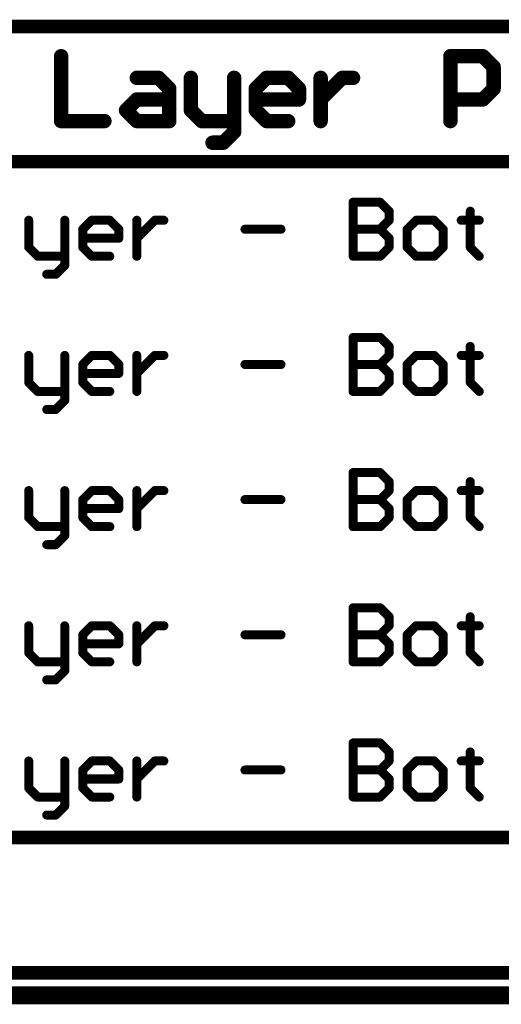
# Model space of a CAD drawing. Extents: x -1.7 to 9, y -2.8 to 5.2.
# Tile 19 of 227: x 2.46 to 2.994, y -2.82 to -1.728. Entities that reach past the tile are written whole.
import ezdxf

# ---------------------------------------------------------------- set-up
doc = ezdxf.new("R2010")
doc.units = 0
doc.layers.get('0').update_dxf_attribs({"linetype": 'CONTINUOUS'})
doc.layers.add('qfn32-50-23-b_document', color=1, linetype='CONTINUOUS')
doc.layers.add('qfn32-50-23-b_drawing_1', color=1, linetype='CONTINUOUS')

# ---------------------------------------------------------------- blocks, each defined once
blk = doc.blocks.new('D58')
at = {"const_width": 0.005}
blk.add_lwpolyline([(-0.0025, 0, 1), (0.0025, 0, 1)], format="xyb", close=True, dxfattribs=at)
blk = doc.blocks.new('D70')
at = {"const_width": 0.008}
blk.add_lwpolyline([(-0.004, 0, 1), (0.004, 0, 1)], format="xyb", close=True, dxfattribs=at)

msp = doc.modelspace()

# ---------------------------------------------------------------- linework, layer by layer
at = {"layer": 'qfn32-50-23-b_document', "color": 1, "const_width": 0.02}
msp.add_lwpolyline([(-1.530418, -2.81), (3.869582, -2.81)], dxfattribs=at)
at = {"layer": 'qfn32-50-23-b_drawing_1', "color": 1}
for points, const_width in [([(-1.475368, -1.735), (3.609241, -1.735)], 0.015), ([(2.505563, -1.768023), (2.505563, -1.84)], 0.016), ([(2.937423, -1.84), (2.937423, -1.768023)], 0.016), ([(2.937423, -1.768023), (2.973411, -1.768023)], 0.016), ([(2.973411, -1.768023), (2.985407, -1.780019)], 0.016), ([(2.985407, -1.780019), (2.985407, -1.804012)], 0.016), ([(2.589535, -1.792015), (2.613528, -1.792015)], 0.016), ([(2.613528, -1.792015), (2.625524, -1.804012)], 0.016), ([(2.649516, -1.792015), (2.649516, -1.828004)], 0.016), ([(2.697501, -1.84), (2.697501, -1.792015)], 0.016), ([(2.721493, -1.804012), (2.733489, -1.792015)], 0.016), ([(2.733489, -1.792015), (2.757481, -1.792015)], 0.016), ([(2.757481, -1.792015), (2.769477, -1.804012)], 0.016), ([(2.79347, -1.792015), (2.79347, -1.84)], 0.016), ([(2.805466, -1.804012), (2.817462, -1.792015)], 0.016), ([(2.817462, -1.792015), (2.829458, -1.792015)], 0.016), ([(2.625524, -1.804012), (2.625524, -1.84)], 0.016), ([(2.721493, -1.828004), (2.721493, -1.804012)], 0.016), ([(2.769477, -1.804012), (2.769477, -1.816008)], 0.016), ([(2.79347, -1.816008), (2.805466, -1.804012)], 0.016), ([(2.985407, -1.804012), (2.973411, -1.816008)], 0.016), ([(2.577539, -1.828004), (2.589535, -1.816008)], 0.016), ([(2.589535, -1.816008), (2.625524, -1.816008)], 0.016), ([(2.769477, -1.816008), (2.721493, -1.816008)], 0.016), ([(2.79347, -1.84), (2.79347, -1.816008)], 0.016), ([(2.973411, -1.816008), (2.937423, -1.816008)], 0.016), ([(2.589535, -1.84), (2.577539, -1.828004)], 0.016), ([(2.649516, -1.828004), (2.661512, -1.84)], 0.016), ([(2.733489, -1.84), (2.721493, -1.828004)], 0.016), ([(2.505563, -1.84), (2.553547, -1.84)], 0.016), ([(2.625524, -1.84), (2.589535, -1.84)], 0.016), ([(2.661512, -1.84), (2.697501, -1.84)], 0.016), ([(2.697501, -1.84), (2.697501, -1.851996)], 0.016), ([(2.757481, -1.84), (2.733489, -1.84)], 0.016), ([(2.697501, -1.851996), (2.685505, -1.863992)], 0.016), ([(2.685505, -1.863992), (2.673508, -1.863992)], 0.016), ([(-1.475368, -1.885), (3.609241, -1.885)], 0.015), ([(2.829458, -1.930019), (2.829458, -1.99)], 0.01), ([(2.859448, -1.930019), (2.829458, -1.930019)], 0.01), ([(2.869445, -1.940016), (2.859448, -1.930019)], 0.01), ([(2.869445, -1.950013), (2.869445, -1.940016)], 0.01), ([(2.959416, -1.940016), (2.959416, -1.950013)], 0.01), ([(2.469574, -1.950013), (2.469574, -1.980003)], 0.01), ([(2.509561, -1.99), (2.509561, -1.950013)], 0.01), ([(2.529555, -1.96001), (2.539552, -1.950013)], 0.01), ([(2.529555, -1.980003), (2.529555, -1.96001)], 0.01), ([(2.539552, -1.950013), (2.559545, -1.950013)], 0.01), ([(2.559545, -1.950013), (2.569542, -1.96001)], 0.01), ([(2.569542, -1.96001), (2.569542, -1.970006)], 0.01), ([(2.589536, -1.950013), (2.589536, -1.99)], 0.01), ([(2.589536, -1.970006), (2.599532, -1.96001)], 0.01), ([(2.599532, -1.96001), (2.609529, -1.950013)], 0.01), ([(2.609529, -1.950013), (2.619526, -1.950013)], 0.01), ([(2.709497, -1.96001), (2.749484, -1.96001)], 0.01), ([(2.859448, -1.96001), (2.829458, -1.96001)], 0.01), ([(2.829458, -1.96001), (2.859448, -1.96001)], 0.01), ([(2.859448, -1.96001), (2.869445, -1.950013)], 0.01), ([(2.869445, -1.970006), (2.859448, -1.96001)], 0.01), ([(2.899435, -1.950013), (2.889439, -1.96001)], 0.01), ([(2.889439, -1.96001), (2.889439, -1.980003)], 0.01), ([(2.919429, -1.950013), (2.899435, -1.950013)], 0.01), ([(2.929426, -1.96001), (2.919429, -1.950013)], 0.01), ([(2.929426, -1.980003), (2.929426, -1.96001)], 0.01), ([(2.959416, -1.950013), (2.949419, -1.950013)], 0.01), ([(2.949419, -1.950013), (2.969413, -1.950013)], 0.01), ([(2.969413, -1.950013), (2.959416, -1.950013)], 0.01), ([(2.959416, -1.950013), (2.959416, -1.980003)], 0.01), ([(2.569542, -1.970006), (2.529555, -1.970006)], 0.01), ([(2.589536, -1.99), (2.589536, -1.970006)], 0.01), ([(2.869445, -1.980003), (2.869445, -1.970006)], 0.01), ([(2.469574, -1.980003), (2.479571, -1.99)], 0.01), ([(2.539552, -1.99), (2.529555, -1.980003)], 0.01), ([(2.859448, -1.99), (2.869445, -1.980003)], 0.01), ([(2.889439, -1.980003), (2.899435, -1.99)], 0.01), ([(2.919429, -1.99), (2.929426, -1.980003)], 0.01), ([(2.959416, -1.980003), (2.969413, -1.99)], 0.01), ([(2.479571, -1.99), (2.509561, -1.99)], 0.01), ([(2.509561, -1.99), (2.509561, -1.999997)], 0.01), ([(2.559545, -1.99), (2.539552, -1.99)], 0.01), ([(2.829458, -1.99), (2.859448, -1.99)], 0.01), ([(2.899435, -1.99), (2.919429, -1.99)], 0.01), ([(2.509561, -1.999997), (2.499565, -2.009993)], 0.01), ([(2.499565, -2.009993), (2.489568, -2.009993)], 0.01), ([(2.829458, -2.080019), (2.829458, -2.14)], 0.01), ([(2.859448, -2.080019), (2.829458, -2.080019)], 0.01), ([(2.869445, -2.090016), (2.859448, -2.080019)], 0.01), ([(2.869445, -2.100013), (2.869445, -2.090016)], 0.01), ([(2.959416, -2.090016), (2.959416, -2.100013)], 0.01), ([(2.469574, -2.100013), (2.469574, -2.130003)], 0.01), ([(2.509561, -2.14), (2.509561, -2.100013)], 0.01), ([(2.529555, -2.11001), (2.539552, -2.100013)], 0.01), ([(2.539552, -2.100013), (2.559545, -2.100013)], 0.01), ([(2.559545, -2.100013), (2.569542, -2.11001)], 0.01), ([(2.589536, -2.100013), (2.589536, -2.14)], 0.01), ([(2.599532, -2.11001), (2.609529, -2.100013)], 0.01), ([(2.609529, -2.100013), (2.619526, -2.100013)], 0.01), ([(2.859448, -2.11001), (2.869445, -2.100013)], 0.01), ([(2.899435, -2.100013), (2.889439, -2.11001)], 0.01), ([(2.919429, -2.100013), (2.899435, -2.100013)], 0.01), ([(2.929426, -2.11001), (2.919429, -2.100013)], 0.01), ([(2.959416, -2.100013), (2.949419, -2.100013)], 0.01), ([(2.949419, -2.100013), (2.969413, -2.100013)], 0.01), ([(2.969413, -2.100013), (2.959416, -2.100013)], 0.01), ([(2.959416, -2.100013), (2.959416, -2.130003)], 0.01), ([(2.529555, -2.130003), (2.529555, -2.11001)], 0.01), ([(2.569542, -2.11001), (2.569542, -2.120006)], 0.01), ([(2.589536, -2.120006), (2.599532, -2.11001)], 0.01), ([(2.709497, -2.11001), (2.749484, -2.11001)], 0.01), ([(2.859448, -2.11001), (2.829458, -2.11001)], 0.01), ([(2.829458, -2.11001), (2.859448, -2.11001)], 0.01), ([(2.869445, -2.120006), (2.859448, -2.11001)], 0.01), ([(2.889439, -2.11001), (2.889439, -2.130003)], 0.01), ([(2.929426, -2.130003), (2.929426, -2.11001)], 0.01), ([(2.569542, -2.120006), (2.529555, -2.120006)], 0.01), ([(2.589536, -2.14), (2.589536, -2.120006)], 0.01), ([(2.869445, -2.130003), (2.869445, -2.120006)], 0.01), ([(2.469574, -2.130003), (2.479571, -2.14)], 0.01), ([(2.539552, -2.14), (2.529555, -2.130003)], 0.01), ([(2.859448, -2.14), (2.869445, -2.130003)], 0.01), ([(2.889439, -2.130003), (2.899435, -2.14)], 0.01), ([(2.919429, -2.14), (2.929426, -2.130003)], 0.01), ([(2.959416, -2.130003), (2.969413, -2.14)], 0.01), ([(2.479571, -2.14), (2.509561, -2.14)], 0.01), ([(2.509561, -2.14), (2.509561, -2.149997)], 0.01), ([(2.559545, -2.14), (2.539552, -2.14)], 0.01), ([(2.829458, -2.14), (2.859448, -2.14)], 0.01), ([(2.899435, -2.14), (2.919429, -2.14)], 0.01), ([(2.509561, -2.149997), (2.499565, -2.159993)], 0.01), ([(2.499565, -2.159993), (2.489568, -2.159993)], 0.01), ([(2.829458, -2.230019), (2.829458, -2.29)], 0.01), ([(2.859448, -2.230019), (2.829458, -2.230019)], 0.01), ([(2.869445, -2.240016), (2.859448, -2.230019)], 0.01), ([(2.869445, -2.250013), (2.869445, -2.240016)], 0.01), ([(2.959416, -2.240016), (2.959416, -2.250013)], 0.01), ([(2.469574, -2.250013), (2.469574, -2.280003)], 0.01), ([(2.509561, -2.29), (2.509561, -2.250013)], 0.01), ([(2.529555, -2.26001), (2.539552, -2.250013)], 0.01), ([(2.539552, -2.250013), (2.559545, -2.250013)], 0.01), ([(2.559545, -2.250013), (2.569542, -2.26001)], 0.01), ([(2.589536, -2.250013), (2.589536, -2.29)], 0.01), ([(2.599532, -2.26001), (2.609529, -2.250013)], 0.01), ([(2.609529, -2.250013), (2.619526, -2.250013)], 0.01), ([(2.859448, -2.26001), (2.869445, -2.250013)], 0.01), ([(2.899435, -2.250013), (2.889439, -2.26001)], 0.01), ([(2.919429, -2.250013), (2.899435, -2.250013)], 0.01), ([(2.929426, -2.26001), (2.919429, -2.250013)], 0.01), ([(2.959416, -2.250013), (2.949419, -2.250013)], 0.01), ([(2.949419, -2.250013), (2.969413, -2.250013)], 0.01), ([(2.969413, -2.250013), (2.959416, -2.250013)], 0.01), ([(2.959416, -2.250013), (2.959416, -2.280003)], 0.01), ([(2.529555, -2.280003), (2.529555, -2.26001)], 0.01), ([(2.569542, -2.26001), (2.569542, -2.270006)], 0.01), ([(2.589536, -2.270006), (2.599532, -2.26001)], 0.01), ([(2.709497, -2.26001), (2.749484, -2.26001)], 0.01), ([(2.859448, -2.26001), (2.829458, -2.26001)], 0.01), ([(2.829458, -2.26001), (2.859448, -2.26001)], 0.01), ([(2.869445, -2.270006), (2.859448, -2.26001)], 0.01), ([(2.889439, -2.26001), (2.889439, -2.280003)], 0.01), ([(2.929426, -2.280003), (2.929426, -2.26001)], 0.01), ([(2.569542, -2.270006), (2.529555, -2.270006)], 0.01), ([(2.589536, -2.29), (2.589536, -2.270006)], 0.01), ([(2.869445, -2.280003), (2.869445, -2.270006)], 0.01), ([(2.469574, -2.280003), (2.479571, -2.29)], 0.01), ([(2.539552, -2.29), (2.529555, -2.280003)], 0.01), ([(2.859448, -2.29), (2.869445, -2.280003)], 0.01), ([(2.889439, -2.280003), (2.899435, -2.29)], 0.01), ([(2.919429, -2.29), (2.929426, -2.280003)], 0.01), ([(2.959416, -2.280003), (2.969413, -2.29)], 0.01), ([(2.479571, -2.29), (2.509561, -2.29)], 0.01), ([(2.509561, -2.29), (2.509561, -2.299997)], 0.01), ([(2.559545, -2.29), (2.539552, -2.29)], 0.01), ([(2.829458, -2.29), (2.859448, -2.29)], 0.01), ([(2.899435, -2.29), (2.919429, -2.29)], 0.01), ([(2.499565, -2.309993), (2.489568, -2.309993)], 0.01), ([(2.509561, -2.299997), (2.499565, -2.309993)], 0.01), ([(2.829458, -2.380019), (2.829458, -2.44)], 0.01), ([(2.859448, -2.380019), (2.829458, -2.380019)], 0.01), ([(2.869445, -2.390016), (2.859448, -2.380019)], 0.01), ([(2.869445, -2.400013), (2.869445, -2.390016)], 0.01), ([(2.959416, -2.390016), (2.959416, -2.400013)], 0.01), ([(2.469574, -2.400013), (2.469574, -2.430003)], 0.01), ([(2.509561, -2.44), (2.509561, -2.400013)], 0.01), ([(2.529555, -2.41001), (2.539552, -2.400013)], 0.01), ([(2.539552, -2.400013), (2.559545, -2.400013)], 0.01), ([(2.559545, -2.400013), (2.569542, -2.41001)], 0.01), ([(2.589536, -2.400013), (2.589536, -2.44)], 0.01), ([(2.599532, -2.41001), (2.609529, -2.400013)], 0.01), ([(2.609529, -2.400013), (2.619526, -2.400013)], 0.01), ([(2.859448, -2.41001), (2.869445, -2.400013)], 0.01), ([(2.899435, -2.400013), (2.889439, -2.41001)], 0.01), ([(2.919429, -2.400013), (2.899435, -2.400013)], 0.01), ([(2.929426, -2.41001), (2.919429, -2.400013)], 0.01), ([(2.959416, -2.400013), (2.949419, -2.400013)], 0.01), ([(2.949419, -2.400013), (2.969413, -2.400013)], 0.01), ([(2.969413, -2.400013), (2.959416, -2.400013)], 0.01), ([(2.959416, -2.400013), (2.959416, -2.430003)], 0.01), ([(2.529555, -2.430003), (2.529555, -2.41001)], 0.01), ([(2.569542, -2.41001), (2.569542, -2.420006)], 0.01), ([(2.589536, -2.420006), (2.599532, -2.41001)], 0.01), ([(2.709497, -2.41001), (2.749484, -2.41001)], 0.01), ([(2.859448, -2.41001), (2.829458, -2.41001)], 0.01), ([(2.829458, -2.41001), (2.859448, -2.41001)], 0.01), ([(2.869445, -2.420006), (2.859448, -2.41001)], 0.01), ([(2.889439, -2.41001), (2.889439, -2.430003)], 0.01), ([(2.929426, -2.430003), (2.929426, -2.41001)], 0.01), ([(2.469574, -2.430003), (2.479571, -2.44)], 0.01), ([(2.569542, -2.420006), (2.529555, -2.420006)], 0.01), ([(2.539552, -2.44), (2.529555, -2.430003)], 0.01), ([(2.589536, -2.44), (2.589536, -2.420006)], 0.01), ([(2.859448, -2.44), (2.869445, -2.430003)], 0.01), ([(2.869445, -2.430003), (2.869445, -2.420006)], 0.01), ([(2.889439, -2.430003), (2.899435, -2.44)], 0.01), ([(2.919429, -2.44), (2.929426, -2.430003)], 0.01), ([(2.959416, -2.430003), (2.969413, -2.44)], 0.01), ([(2.479571, -2.44), (2.509561, -2.44)], 0.01), ([(2.509561, -2.44), (2.509561, -2.449997)], 0.01), ([(2.559545, -2.44), (2.539552, -2.44)], 0.01), ([(2.829458, -2.44), (2.859448, -2.44)], 0.01), ([(2.899435, -2.44), (2.919429, -2.44)], 0.01), ([(2.509561, -2.449997), (2.499565, -2.459993)], 0.01), ([(2.499565, -2.459993), (2.489568, -2.459993)], 0.01), ([(2.829458, -2.530019), (2.829458, -2.59)], 0.01), ([(2.859448, -2.530019), (2.829458, -2.530019)], 0.01), ([(2.869445, -2.540016), (2.859448, -2.530019)], 0.01), ([(2.469574, -2.550013), (2.469574, -2.580003)], 0.01), ([(2.509561, -2.59), (2.509561, -2.550013)], 0.01), ([(2.529555, -2.56001), (2.539552, -2.550013)], 0.01), ([(2.539552, -2.550013), (2.559545, -2.550013)], 0.01), ([(2.559545, -2.550013), (2.569542, -2.56001)], 0.01), ([(2.589536, -2.550013), (2.589536, -2.59)], 0.01), ([(2.599532, -2.56001), (2.609529, -2.550013)], 0.01), ([(2.609529, -2.550013), (2.619526, -2.550013)], 0.01), ([(2.859448, -2.56001), (2.869445, -2.550013)], 0.01), ([(2.869445, -2.550013), (2.869445, -2.540016)], 0.01), ([(2.899435, -2.550013), (2.889439, -2.56001)], 0.01), ([(2.919429, -2.550013), (2.899435, -2.550013)], 0.01), ([(2.929426, -2.56001), (2.919429, -2.550013)], 0.01), ([(2.959416, -2.550013), (2.949419, -2.550013)], 0.01), ([(2.949419, -2.550013), (2.969413, -2.550013)], 0.01), ([(2.959416, -2.540016), (2.959416, -2.550013)], 0.01), ([(2.969413, -2.550013), (2.959416, -2.550013)], 0.01), ([(2.959416, -2.550013), (2.959416, -2.580003)], 0.01), ([(2.529555, -2.580003), (2.529555, -2.56001)], 0.01), ([(2.569542, -2.56001), (2.569542, -2.570006)], 0.01), ([(2.589536, -2.570006), (2.599532, -2.56001)], 0.01), ([(2.709497, -2.56001), (2.749484, -2.56001)], 0.01), ([(2.859448, -2.56001), (2.829458, -2.56001)], 0.01), ([(2.829458, -2.56001), (2.859448, -2.56001)], 0.01), ([(2.869445, -2.570006), (2.859448, -2.56001)], 0.01), ([(2.889439, -2.56001), (2.889439, -2.580003)], 0.01), ([(2.929426, -2.580003), (2.929426, -2.56001)], 0.01), ([(2.569542, -2.570006), (2.529555, -2.570006)], 0.01), ([(2.589536, -2.59), (2.589536, -2.570006)], 0.01), ([(2.869445, -2.580003), (2.869445, -2.570006)], 0.01), ([(2.469574, -2.580003), (2.479571, -2.59)], 0.01), ([(2.539552, -2.59), (2.529555, -2.580003)], 0.01), ([(2.859448, -2.59), (2.869445, -2.580003)], 0.01), ([(2.889439, -2.580003), (2.899435, -2.59)], 0.01), ([(2.919429, -2.59), (2.929426, -2.580003)], 0.01), ([(2.959416, -2.580003), (2.969413, -2.59)], 0.01), ([(2.479571, -2.59), (2.509561, -2.59)], 0.01), ([(2.509561, -2.59), (2.509561, -2.599997)], 0.01), ([(2.559545, -2.59), (2.539552, -2.59)], 0.01), ([(2.829458, -2.59), (2.859448, -2.59)], 0.01), ([(2.899435, -2.59), (2.919429, -2.59)], 0.01), ([(2.509561, -2.599997), (2.499565, -2.609993)], 0.01), ([(2.499565, -2.609993), (2.489568, -2.609993)], 0.01), ([(-1.475368, -2.635), (3.609241, -2.635)], 0.015), ([(-1.475368, -2.785), (3.609241, -2.785)], 0.015)]:
    msp.add_lwpolyline(points, dxfattribs=dict(at, const_width=const_width))

# ---------------------------------------------------------------- block references
at = {"layer": 'qfn32-50-23-b_drawing_1'}
for name, p in [('D70', (2.505563, -1.768023)), ('D70', (2.937423, -1.768023)), ('D70', (2.973411, -1.768023)), ('D70', (2.985407, -1.780019)), ('D70', (2.589535, -1.792015)), ('D70', (2.613528, -1.792015)), ('D70', (2.649516, -1.792015)), ('D70', (2.697501, -1.792015)), ('D70', (2.733489, -1.792015)), ('D70', (2.757481, -1.792015)), ('D70', (2.79347, -1.792015)), ('D70', (2.817462, -1.792015)), ('D70', (2.829458, -1.792015)), ('D70', (2.625524, -1.804012)), ('D70', (2.721493, -1.804012)), ('D70', (2.769477, -1.804012)), ('D70', (2.805466, -1.804012)), ('D70', (2.985407, -1.804012)), ('D70', (2.589535, -1.816008)), ('D70', (2.625524, -1.816008)), ('D70', (2.721493, -1.816008)), ('D70', (2.769477, -1.816008)), ('D70', (2.79347, -1.816008)), ('D70', (2.937423, -1.816008)), ('D70', (2.973411, -1.816008)), ('D70', (2.577539, -1.828004)), ('D70', (2.649516, -1.828004)), ('D70', (2.721493, -1.828004)), ('D70', (2.505563, -1.84)), ('D70', (2.553547, -1.84)), ('D70', (2.589535, -1.84)), ('D70', (2.625524, -1.84)), ('D70', (2.661512, -1.84)), ('D70', (2.697501, -1.84)), ('D70', (2.697501, -1.84)), ('D70', (2.733489, -1.84)), ('D70', (2.757481, -1.84)), ('D70', (2.79347, -1.84)), ('D70', (2.937423, -1.84)), ('D70', (2.697501, -1.851996)), ('D70', (2.673508, -1.863992)), ('D70', (2.685505, -1.863992)), ('D58', (2.829458, -1.930019)), ('D58', (2.829458, -1.930019)), ('D58', (2.859448, -1.930019)), ('D58', (2.869445, -1.940016)), ('D58', (2.959416, -1.940016)), ('D58', (2.469574, -1.950013)), ('D58', (2.509561, -1.950013)), ('D58', (2.529555, -1.96001)), ('D58', (2.539552, -1.950013)), ('D58', (2.559545, -1.950013)), ('D58', (2.569542, -1.96001)), ('D58', (2.589536, -1.950013)), ('D58', (2.599532, -1.96001)), ('D58', (2.609529, -1.950013)), ('D58', (2.619526, -1.950013)), ('D58', (2.709497, -1.96001)), ('D58', (2.749484, -1.96001)), ('D58', (2.829458, -1.96001)), ('D58', (2.859448, -1.96001)), ('D58', (2.859448, -1.96001)), ('D58', (2.869445, -1.950013)), ('D58', (2.889439, -1.96001)), ('D58', (2.899435, -1.950013)), ('D58', (2.919429, -1.950013)), ('D58', (2.929426, -1.96001)), ('D58', (2.949419, -1.950013)), ('D58', (2.959416, -1.950013)), ('D58', (2.959416, -1.950013)), ('D58', (2.969413, -1.950013)), ('D58', (2.529555, -1.970006)), ('D58', (2.569542, -1.970006)), ('D58', (2.589536, -1.970006)), ('D58', (2.869445, -1.970006)), ('D58', (2.469574, -1.980003)), ('D58', (2.529555, -1.980003)), ('D58', (2.869445, -1.980003)), ('D58', (2.889439, -1.980003)), ('D58', (2.929426, -1.980003)), ('D58', (2.959416, -1.980003)), ('D58', (2.479571, -1.99)), ('D58', (2.509561, -1.99)), ('D58', (2.509561, -1.99)), ('D58', (2.539552, -1.99)), ('D58', (2.559545, -1.99)), ('D58', (2.589536, -1.99)), ('D58', (2.829458, -1.99)), ('D58', (2.859448, -1.99)), ('D58', (2.899435, -1.99)), ('D58', (2.899435, -1.99)), ('D58', (2.919429, -1.99)), ('D58', (2.969413, -1.99)), ('D58', (2.509561, -1.999997)), ('D58', (2.489568, -2.009993)), ('D58', (2.499565, -2.009993)), ('D58', (2.829458, -2.080019)), ('D58', (2.829458, -2.080019)), ('D58', (2.859448, -2.080019)), ('D58', (2.869445, -2.090016)), ('D58', (2.959416, -2.090016)), ('D58', (2.469574, -2.100013)), ('D58', (2.509561, -2.100013)), ('D58', (2.539552, -2.100013)), ('D58', (2.559545, -2.100013)), ('D58', (2.589536, -2.100013)), ('D58', (2.609529, -2.100013)), ('D58', (2.619526, -2.100013)), ('D58', (2.869445, -2.100013)), ('D58', (2.899435, -2.100013)), ('D58', (2.919429, -2.100013)), ('D58', (2.949419, -2.100013)), ('D58', (2.959416, -2.100013)), ('D58', (2.959416, -2.100013)), ('D58', (2.969413, -2.100013)), ('D58', (2.529555, -2.11001)), ('D58', (2.569542, -2.11001)), ('D58', (2.599532, -2.11001)), ('D58', (2.709497, -2.11001)), ('D58', (2.749484, -2.11001)), ('D58', (2.829458, -2.11001)), ('D58', (2.859448, -2.11001)), ('D58', (2.859448, -2.11001)), ('D58', (2.889439, -2.11001)), ('D58', (2.929426, -2.11001)), ('D58', (2.529555, -2.120006)), ('D58', (2.569542, -2.120006)), ('D58', (2.589536, -2.120006)), ('D58', (2.869445, -2.120006)), ('D58', (2.469574, -2.130003)), ('D58', (2.529555, -2.130003)), ('D58', (2.869445, -2.130003)), ('D58', (2.889439, -2.130003)), ('D58', (2.929426, -2.130003)), ('D58', (2.959416, -2.130003)), ('D58', (2.479571, -2.14)), ('D58', (2.509561, -2.14)), ('D58', (2.509561, -2.14)), ('D58', (2.539552, -2.14)), ('D58', (2.559545, -2.14)), ('D58', (2.589536, -2.14)), ('D58', (2.829458, -2.14)), ('D58', (2.859448, -2.14)), ('D58', (2.899435, -2.14)), ('D58', (2.899435, -2.14)), ('D58', (2.919429, -2.14)), ('D58', (2.969413, -2.14)), ('D58', (2.509561, -2.149997)), ('D58', (2.489568, -2.159993)), ('D58', (2.499565, -2.159993)), ('D58', (2.829458, -2.230019)), ('D58', (2.829458, -2.230019)), ('D58', (2.859448, -2.230019)), ('D58', (2.869445, -2.240016)), ('D58', (2.959416, -2.240016)), ('D58', (2.469574, -2.250013)), ('D58', (2.509561, -2.250013)), ('D58', (2.539552, -2.250013)), ('D58', (2.559545, -2.250013)), ('D58', (2.589536, -2.250013)), ('D58', (2.609529, -2.250013)), ('D58', (2.619526, -2.250013)), ('D58', (2.869445, -2.250013)), ('D58', (2.899435, -2.250013)), ('D58', (2.919429, -2.250013)), ('D58', (2.949419, -2.250013)), ('D58', (2.959416, -2.250013)), ('D58', (2.959416, -2.250013)), ('D58', (2.969413, -2.250013)), ('D58', (2.529555, -2.26001)), ('D58', (2.569542, -2.26001)), ('D58', (2.599532, -2.26001)), ('D58', (2.709497, -2.26001)), ('D58', (2.749484, -2.26001)), ('D58', (2.829458, -2.26001)), ('D58', (2.859448, -2.26001)), ('D58', (2.859448, -2.26001)), ('D58', (2.889439, -2.26001)), ('D58', (2.929426, -2.26001)), ('D58', (2.529555, -2.270006)), ('D58', (2.569542, -2.270006)), ('D58', (2.589536, -2.270006)), ('D58', (2.869445, -2.270006)), ('D58', (2.469574, -2.280003)), ('D58', (2.529555, -2.280003)), ('D58', (2.869445, -2.280003)), ('D58', (2.889439, -2.280003)), ('D58', (2.929426, -2.280003)), ('D58', (2.959416, -2.280003)), ('D58', (2.479571, -2.29)), ('D58', (2.509561, -2.29)), ('D58', (2.509561, -2.29)), ('D58', (2.539552, -2.29)), ('D58', (2.559545, -2.29)), ('D58', (2.589536, -2.29)), ('D58', (2.829458, -2.29)), ('D58', (2.859448, -2.29)), ('D58', (2.899435, -2.29)), ('D58', (2.899435, -2.29)), ('D58', (2.919429, -2.29)), ('D58', (2.969413, -2.29)), ('D58', (2.489568, -2.309993)), ('D58', (2.499565, -2.309993)), ('D58', (2.509561, -2.299997)), ('D58', (2.829458, -2.380019)), ('D58', (2.829458, -2.380019)), ('D58', (2.859448, -2.380019)), ('D58', (2.869445, -2.390016)), ('D58', (2.959416, -2.390016)), ('D58', (2.469574, -2.400013)), ('D58', (2.509561, -2.400013)), ('D58', (2.539552, -2.400013)), ('D58', (2.559545, -2.400013)), ('D58', (2.589536, -2.400013)), ('D58', (2.609529, -2.400013)), ('D58', (2.619526, -2.400013)), ('D58', (2.869445, -2.400013)), ('D58', (2.899435, -2.400013)), ('D58', (2.919429, -2.400013)), ('D58', (2.949419, -2.400013)), ('D58', (2.959416, -2.400013)), ('D58', (2.959416, -2.400013)), ('D58', (2.969413, -2.400013)), ('D58', (2.529555, -2.41001)), ('D58', (2.569542, -2.41001)), ('D58', (2.599532, -2.41001)), ('D58', (2.709497, -2.41001)), ('D58', (2.749484, -2.41001)), ('D58', (2.829458, -2.41001)), ('D58', (2.859448, -2.41001)), ('D58', (2.859448, -2.41001)), ('D58', (2.889439, -2.41001)), ('D58', (2.929426, -2.41001)), ('D58', (2.469574, -2.430003)), ('D58', (2.529555, -2.420006)), ('D58', (2.529555, -2.430003)), ('D58', (2.569542, -2.420006)), ('D58', (2.589536, -2.420006)), ('D58', (2.869445, -2.420006)), ('D58', (2.869445, -2.430003)), ('D58', (2.889439, -2.430003)), ('D58', (2.929426, -2.430003)), ('D58', (2.959416, -2.430003)), ('D58', (2.479571, -2.44)), ('D58', (2.509561, -2.44)), ('D58', (2.509561, -2.44)), ('D58', (2.539552, -2.44)), ('D58', (2.559545, -2.44)), ('D58', (2.589536, -2.44)), ('D58', (2.829458, -2.44)), ('D58', (2.859448, -2.44)), ('D58', (2.899435, -2.44)), ('D58', (2.899435, -2.44)), ('D58', (2.919429, -2.44)), ('D58', (2.969413, -2.44)), ('D58', (2.509561, -2.449997)), ('D58', (2.489568, -2.459993)), ('D58', (2.499565, -2.459993)), ('D58', (2.829458, -2.530019)), ('D58', (2.829458, -2.530019)), ('D58', (2.859448, -2.530019)), ('D58', (2.469574, -2.550013)), ('D58', (2.509561, -2.550013)), ('D58', (2.539552, -2.550013)), ('D58', (2.559545, -2.550013)), ('D58', (2.589536, -2.550013)), ('D58', (2.609529, -2.550013)), ('D58', (2.619526, -2.550013)), ('D58', (2.869445, -2.540016)), ('D58', (2.869445, -2.550013)), ('D58', (2.899435, -2.550013)), ('D58', (2.919429, -2.550013)), ('D58', (2.949419, -2.550013)), ('D58', (2.959416, -2.540016)), ('D58', (2.959416, -2.550013)), ('D58', (2.959416, -2.550013)), ('D58', (2.969413, -2.550013)), ('D58', (2.529555, -2.56001)), ('D58', (2.569542, -2.56001)), ('D58', (2.599532, -2.56001)), ('D58', (2.709497, -2.56001)), ('D58', (2.749484, -2.56001)), ('D58', (2.829458, -2.56001)), ('D58', (2.859448, -2.56001)), ('D58', (2.859448, -2.56001)), ('D58', (2.889439, -2.56001)), ('D58', (2.929426, -2.56001)), ('D58', (2.529555, -2.570006)), ('D58', (2.569542, -2.570006)), ('D58', (2.589536, -2.570006)), ('D58', (2.869445, -2.570006)), ('D58', (2.469574, -2.580003)), ('D58', (2.529555, -2.580003)), ('D58', (2.869445, -2.580003)), ('D58', (2.889439, -2.580003)), ('D58', (2.929426, -2.580003)), ('D58', (2.959416, -2.580003)), ('D58', (2.479571, -2.59)), ('D58', (2.509561, -2.59)), ('D58', (2.509561, -2.59)), ('D58', (2.539552, -2.59)), ('D58', (2.559545, -2.59)), ('D58', (2.589536, -2.59)), ('D58', (2.829458, -2.59)), ('D58', (2.859448, -2.59)), ('D58', (2.899435, -2.59)), ('D58', (2.899435, -2.59)), ('D58', (2.919429, -2.59)), ('D58', (2.969413, -2.59)), ('D58', (2.509561, -2.599997)), ('D58', (2.489568, -2.609993)), ('D58', (2.499565, -2.609993))]:
    msp.add_blockref(name, p, dxfattribs=at)

doc.saveas('drawing.dxf')
